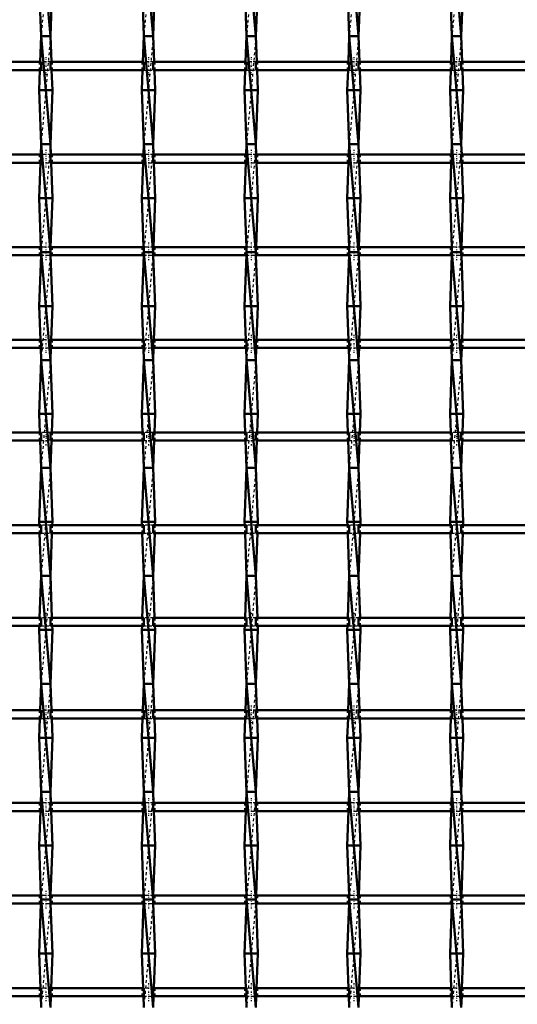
# Model space of a CAD drawing. Header units: millimetres. Extents: x -930 to 585, y -500 to 916.
# Tile 18 of 25: x 181 to 365, y -142 to 223. Entities that reach past the tile are written whole.
import ezdxf

# ---------------------------------------------------------------- set-up
doc = ezdxf.new("R2010")
doc.units = ezdxf.units.MM
doc.linetypes.add('Center', pattern=[1.5, 0.45, -0.5, 0.05, -0.5])
doc.linetypes.add('Dashed', pattern=[2, 1, -1])
for name, color, linetype, lineweight in [('AM_0', 7, 'Continuous', 50), ('AM_7', 7, 'Center', 25), ('AM_9', 6, 'Dashed', 25)]:
    doc.layers.add(name, color=color, linetype=linetype, lineweight=lineweight)

# ---------------------------------------------------------------- blocks, each defined once
blk = doc.blocks.new('22_xlb4a3e86sbu3n60yqdwvx91l________0_in_LSSP33034383111100100035010_4')
at = {"layer": 'AM_0'}
for p, q in [((188.77, 257), (192.23, 217)), ((188.05, 237), (188.77, 217)), ((192.95, 237), (192.23, 217)), ((188.77, 217), (188.43, 207.48)), ((188.77, 217), (192.23, 177)), ((192.23, 217), (188.77, 217)), ((192.23, 217), (192.57, 207.48)), ((188.32, 204.48), (188.05, 197)), ((192.68, 204.48), (192.95, 197)), ((192.95, 197), (188.05, 197)), ((188.05, 197), (188.77, 177)), ((192.95, 197), (192.23, 177)), ((188.77, 177), (188.63, 173.15)), ((188.77, 177), (192.23, 137)), ((192.23, 177), (188.77, 177)), ((192.23, 177), (192.37, 173.15)), ((188.52, 170.15), (188.05, 157)), ((192.48, 170.15), (192.95, 157)), ((192.95, 157), (188.05, 157)), ((188.05, 157), (188.7, 138.82)), ((192.95, 157), (192.3, 138.82)), ((188.73, 135.82), (188.05, 117)), ((188.77, 137), (192.23, 97)), ((192.23, 137), (188.77, 137)), ((192.27, 135.82), (192.95, 117)), ((188.05, 117), (188.5, 104.49)), ((192.95, 117), (188.05, 117)), ((192.95, 117), (192.5, 104.49)), ((188.61, 101.49), (188.77, 97)), ((192.39, 101.49), (192.23, 97)), ((188.77, 97), (188.05, 77)), ((188.77, 97), (192.23, 57)), ((192.23, 97), (188.77, 97)), ((192.23, 97), (192.95, 77)), ((188.05, 77), (188.3, 70.16)), ((192.95, 77), (188.05, 77)), ((192.95, 77), (192.7, 70.16)), ((188.4, 67.16), (188.77, 57)), ((192.6, 67.16), (192.23, 57)), ((188.77, 57), (188.05, 37)), ((188.77, 57), (192.23, 17)), ((192.23, 57), (188.77, 57)), ((192.23, 57), (192.95, 37)), ((188.05, 37), (188.09, 35.83)), ((192.95, 37), (188.05, 37)), ((192.95, 37), (192.91, 35.83)), ((188.2, 32.83), (188.77, 17)), ((192.8, 32.83), (192.23, 17)), ((188.77, 17), (188.21, 1.5)), ((188.77, 17), (192.23, -23)), ((192.23, 17), (188.77, 17)), ((192.23, 17), (192.79, 1.5)), ((188.1, -1.5), (188.05, -3)), ((192.95, -3), (188.05, -3)), ((188.05, -3), (188.77, -23)), ((192.95, -3), (192.23, -23)), ((192.9, -1.5), (192.95, -3)), ((188.77, -23), (188.41, -32.83)), ((192.23, -23), (188.77, -23)), ((188.77, -23), (192.23, -63)), ((192.23, -23), (192.59, -32.83)), ((188.31, -35.83), (188.05, -43)), ((192.69, -35.83), (192.95, -43)), ((192.95, -43), (188.05, -43)), ((188.05, -43), (188.77, -63)), ((192.95, -43), (192.23, -63)), ((188.77, -63), (188.62, -67.16)), ((188.77, -63), (192.23, -103)), ((192.23, -63), (188.77, -63)), ((192.23, -63), (192.38, -67.16)), ((188.51, -70.16), (188.05, -83)), ((192.49, -70.16), (192.95, -83)), ((192.95, -83), (188.05, -83)), ((188.05, -83), (188.71, -101.49)), ((192.95, -83), (192.29, -101.49)), ((188.71, -104.49), (188.05, -123)), ((188.77, -103), (192.23, -143)), ((192.23, -103), (188.77, -103)), ((192.29, -104.49), (192.95, -123)), ((192.95, -123), (188.05, -123)), ((188.05, -123), (188.51, -135.82)), ((192.95, -123), (192.49, -135.82)), ((188.62, -138.82), (188.77, -143)), ((192.38, -138.82), (192.23, -143))]:
    blk.add_line(p, q, dxfattribs=at)
at = {"layer": 'AM_9'}
for p, q in [((192.23, 257), (188.77, 217)), ((192.23, 217), (188.77, 177)), ((188.43, 207.48), (188.32, 204.48)), ((192.57, 207.48), (192.68, 204.48)), ((192.23, 177), (188.77, 137)), ((188.63, 173.15), (188.52, 170.15)), ((192.37, 173.15), (192.48, 170.15)), ((188.7, 138.82), (188.77, 137)), ((192.3, 138.82), (192.23, 137)), ((188.77, 137), (188.73, 135.82)), ((192.23, 137), (188.77, 97)), ((192.23, 137), (192.27, 135.82)), ((188.5, 104.49), (188.61, 101.49)), ((192.5, 104.49), (192.39, 101.49)), ((192.23, 97), (188.77, 57)), ((188.3, 70.16), (188.4, 67.16)), ((192.7, 70.16), (192.6, 67.16)), ((192.23, 57), (188.77, 17)), ((188.09, 35.83), (188.2, 32.83)), ((192.91, 35.83), (192.8, 32.83)), ((192.23, 17), (188.77, -23)), ((188.21, 1.5), (188.1, -1.5)), ((192.79, 1.5), (192.9, -1.5)), ((192.23, -23), (188.77, -63)), ((188.41, -32.83), (188.31, -35.83)), ((192.59, -32.83), (192.69, -35.83)), ((192.23, -63), (188.77, -103)), ((188.62, -67.16), (188.51, -70.16)), ((192.38, -67.16), (192.49, -70.16)), ((188.71, -101.49), (188.77, -103)), ((192.29, -101.49), (192.23, -103)), ((188.77, -103), (188.71, -104.49)), ((192.23, -103), (188.77, -143)), ((192.23, -103), (192.29, -104.49)), ((188.51, -135.82), (188.62, -138.82)), ((192.49, -135.82), (192.38, -138.82))]:
    blk.add_line(p, q, dxfattribs=at)
blk = doc.blocks.new('23_frkv9gvgmqf8co14sg8nweeat________0_in_LSSP33034383111100100035010_4')
at = {"layer": 'AM_0'}
for p, q in [((226.87, 257), (230.33, 217)), ((226.15, 237), (226.87, 217)), ((231.05, 237), (230.33, 217)), ((226.87, 217), (226.53, 207.48)), ((226.87, 217), (230.33, 177)), ((230.33, 217), (226.87, 217)), ((230.33, 217), (230.67, 207.48)), ((226.42, 204.48), (226.15, 197)), ((230.78, 204.48), (231.05, 197)), ((231.05, 197), (226.15, 197)), ((226.15, 197), (226.87, 177)), ((231.05, 197), (230.33, 177)), ((226.87, 177), (226.73, 173.15)), ((226.87, 177), (230.33, 137)), ((230.33, 177), (226.87, 177)), ((230.33, 177), (230.47, 173.15)), ((226.62, 170.15), (226.15, 157)), ((230.58, 170.15), (231.05, 157)), ((231.05, 157), (226.15, 157)), ((226.15, 157), (226.8, 138.82)), ((231.05, 157), (230.4, 138.82)), ((226.83, 135.82), (226.15, 117)), ((230.33, 137), (226.87, 137)), ((226.87, 137), (230.33, 97)), ((230.37, 135.82), (231.05, 117)), ((226.15, 117), (226.6, 104.49)), ((231.05, 117), (226.15, 117)), ((231.05, 117), (230.6, 104.49)), ((226.71, 101.49), (226.87, 97)), ((230.49, 101.49), (230.33, 97)), ((226.87, 97), (226.15, 77)), ((226.87, 97), (230.33, 57)), ((230.33, 97), (226.87, 97)), ((230.33, 97), (231.05, 77)), ((231.05, 77), (226.15, 77)), ((226.15, 77), (226.4, 70.16)), ((231.05, 77), (230.8, 70.16)), ((226.5, 67.16), (226.87, 57)), ((230.7, 67.16), (230.33, 57)), ((226.87, 57), (226.15, 37)), ((226.87, 57), (230.33, 17)), ((230.33, 57), (226.87, 57)), ((230.33, 57), (231.05, 37)), ((231.05, 37), (226.15, 37)), ((226.15, 37), (226.19, 35.83)), ((231.05, 37), (231.01, 35.83)), ((226.3, 32.83), (226.87, 17)), ((230.9, 32.83), (230.33, 17)), ((226.87, 17), (226.31, 1.5)), ((226.87, 17), (230.33, -23)), ((230.33, 17), (226.87, 17)), ((230.33, 17), (230.89, 1.5)), ((226.2, -1.5), (226.15, -3)), ((231.05, -3), (226.15, -3)), ((226.15, -3), (226.87, -23)), ((231.05, -3), (230.33, -23)), ((231, -1.5), (231.05, -3)), ((226.87, -23), (226.51, -32.83)), ((230.33, -23), (226.87, -23)), ((226.87, -23), (230.33, -63)), ((230.33, -23), (230.69, -32.83)), ((226.41, -35.83), (226.15, -43)), ((230.79, -35.83), (231.05, -43)), ((231.05, -43), (226.15, -43)), ((226.15, -43), (226.87, -63)), ((231.05, -43), (230.33, -63)), ((226.87, -63), (226.72, -67.16)), ((226.87, -63), (230.33, -103)), ((230.33, -63), (226.87, -63)), ((230.33, -63), (230.48, -67.16)), ((226.61, -70.16), (226.15, -83)), ((230.59, -70.16), (231.05, -83)), ((231.05, -83), (226.15, -83)), ((226.15, -83), (226.81, -101.49)), ((231.05, -83), (230.39, -101.49)), ((226.81, -104.49), (226.15, -123)), ((226.87, -103), (230.33, -143)), ((230.33, -103), (226.87, -103)), ((230.39, -104.49), (231.05, -123)), ((231.05, -123), (226.15, -123)), ((226.15, -123), (226.61, -135.82)), ((231.05, -123), (230.59, -135.82)), ((226.72, -138.82), (226.87, -143)), ((230.48, -138.82), (230.33, -143))]:
    blk.add_line(p, q, dxfattribs=at)
at = {"layer": 'AM_9'}
for p, q in [((230.33, 257), (226.87, 217)), ((230.33, 217), (226.87, 177)), ((226.53, 207.48), (226.42, 204.48)), ((230.67, 207.48), (230.78, 204.48)), ((230.33, 177), (226.87, 137)), ((226.73, 173.15), (226.62, 170.15)), ((230.47, 173.15), (230.58, 170.15)), ((226.8, 138.82), (226.87, 137)), ((230.4, 138.82), (230.33, 137)), ((226.87, 137), (226.83, 135.82)), ((230.33, 137), (226.87, 97)), ((230.33, 137), (230.37, 135.82)), ((226.6, 104.49), (226.71, 101.49)), ((230.6, 104.49), (230.49, 101.49)), ((230.33, 97), (226.87, 57)), ((226.4, 70.16), (226.5, 67.16)), ((230.8, 70.16), (230.7, 67.16)), ((230.33, 57), (226.87, 17)), ((226.19, 35.83), (226.3, 32.83)), ((231.01, 35.83), (230.9, 32.83)), ((230.33, 17), (226.87, -23)), ((226.31, 1.5), (226.2, -1.5)), ((230.89, 1.5), (231, -1.5)), ((230.33, -23), (226.87, -63)), ((226.51, -32.83), (226.41, -35.83)), ((230.69, -32.83), (230.79, -35.83)), ((230.33, -63), (226.87, -103)), ((226.72, -67.16), (226.61, -70.16)), ((230.48, -67.16), (230.59, -70.16)), ((226.81, -101.49), (226.87, -103)), ((230.39, -101.49), (230.33, -103)), ((226.87, -103), (226.81, -104.49)), ((230.33, -103), (226.87, -143)), ((230.33, -103), (230.39, -104.49)), ((226.61, -135.82), (226.72, -138.82)), ((230.59, -135.82), (230.48, -138.82))]:
    blk.add_line(p, q, dxfattribs=at)
blk = doc.blocks.new('24_45nu82jzu5cjhfdklsokuuznh________0_in_LSSP33034383111100100035010_4')
at = {"layer": 'AM_0'}
for p, q in [((264.97, 257), (268.43, 217)), ((264.25, 237), (264.97, 217)), ((269.15, 237), (268.43, 217)), ((264.97, 217), (264.63, 207.48)), ((264.97, 217), (268.43, 177)), ((268.43, 217), (264.97, 217)), ((268.43, 217), (268.77, 207.48)), ((264.52, 204.48), (264.25, 197)), ((268.88, 204.48), (269.15, 197)), ((269.15, 197), (264.25, 197)), ((264.25, 197), (264.97, 177)), ((269.15, 197), (268.43, 177)), ((264.97, 177), (264.83, 173.15)), ((264.97, 177), (268.43, 137)), ((268.43, 177), (264.97, 177)), ((268.43, 177), (268.57, 173.15)), ((264.72, 170.15), (264.25, 157)), ((268.68, 170.15), (269.15, 157)), ((269.15, 157), (264.25, 157)), ((264.25, 157), (264.9, 138.82)), ((269.15, 157), (268.5, 138.82)), ((264.93, 135.82), (264.25, 117)), ((264.97, 137), (268.43, 97)), ((268.43, 137), (264.97, 137)), ((268.47, 135.82), (269.15, 117)), ((269.15, 117), (264.25, 117)), ((264.25, 117), (264.7, 104.49)), ((269.15, 117), (268.7, 104.49)), ((264.81, 101.49), (264.97, 97)), ((268.59, 101.49), (268.43, 97)), ((264.97, 97), (264.25, 77)), ((268.43, 97), (264.97, 97)), ((264.97, 97), (268.43, 57)), ((268.43, 97), (269.15, 77)), ((269.15, 77), (264.25, 77)), ((264.25, 77), (264.5, 70.16)), ((269.15, 77), (268.9, 70.16)), ((264.6, 67.16), (264.97, 57)), ((268.8, 67.16), (268.43, 57)), ((264.97, 57), (264.25, 37)), ((264.97, 57), (268.43, 17)), ((268.43, 57), (264.97, 57)), ((268.43, 57), (269.15, 37)), ((269.15, 37), (264.25, 37)), ((264.25, 37), (264.29, 35.83)), ((269.15, 37), (269.11, 35.83)), ((264.4, 32.83), (264.97, 17)), ((269, 32.83), (268.43, 17)), ((264.97, 17), (264.41, 1.5)), ((264.97, 17), (268.43, -23)), ((268.43, 17), (264.97, 17)), ((268.43, 17), (268.99, 1.5)), ((264.3, -1.5), (264.25, -3)), ((269.15, -3), (264.25, -3)), ((264.25, -3), (264.97, -23)), ((269.15, -3), (268.43, -23)), ((269.1, -1.5), (269.15, -3)), ((264.97, -23), (264.61, -32.83)), ((268.43, -23), (264.97, -23)), ((264.97, -23), (268.43, -63)), ((268.43, -23), (268.79, -32.83)), ((264.51, -35.83), (264.25, -43)), ((268.89, -35.83), (269.15, -43)), ((269.15, -43), (264.25, -43)), ((264.25, -43), (264.97, -63)), ((269.15, -43), (268.43, -63)), ((264.97, -63), (264.82, -67.16)), ((264.97, -63), (268.43, -103)), ((268.43, -63), (264.97, -63)), ((268.43, -63), (268.58, -67.16)), ((264.71, -70.16), (264.25, -83)), ((268.69, -70.16), (269.15, -83)), ((264.25, -83), (264.91, -101.49)), ((269.15, -83), (264.25, -83)), ((269.15, -83), (268.49, -101.49)), ((264.91, -104.49), (264.25, -123)), ((268.43, -103), (264.97, -103)), ((264.97, -103), (268.43, -143)), ((268.49, -104.49), (269.15, -123)), ((269.15, -123), (264.25, -123)), ((264.25, -123), (264.71, -135.82)), ((269.15, -123), (268.69, -135.82)), ((264.82, -138.82), (264.97, -143)), ((268.58, -138.82), (268.43, -143))]:
    blk.add_line(p, q, dxfattribs=at)
at = {"layer": 'AM_9'}
for p, q in [((268.43, 257), (264.97, 217)), ((268.43, 217), (264.97, 177)), ((264.63, 207.48), (264.52, 204.48)), ((268.77, 207.48), (268.88, 204.48)), ((268.43, 177), (264.97, 137)), ((264.83, 173.15), (264.72, 170.15)), ((268.57, 173.15), (268.68, 170.15)), ((264.9, 138.82), (264.97, 137)), ((268.5, 138.82), (268.43, 137)), ((264.97, 137), (264.93, 135.82)), ((268.43, 137), (264.97, 97)), ((268.43, 137), (268.47, 135.82)), ((264.7, 104.49), (264.81, 101.49)), ((268.7, 104.49), (268.59, 101.49)), ((268.43, 97), (264.97, 57)), ((264.5, 70.16), (264.6, 67.16)), ((268.9, 70.16), (268.8, 67.16)), ((268.43, 57), (264.97, 17)), ((264.29, 35.83), (264.4, 32.83)), ((269.11, 35.83), (269, 32.83)), ((268.43, 17), (264.97, -23)), ((264.41, 1.5), (264.3, -1.5)), ((268.99, 1.5), (269.1, -1.5)), ((268.43, -23), (264.97, -63)), ((264.61, -32.83), (264.51, -35.83)), ((268.79, -32.83), (268.89, -35.83)), ((268.43, -63), (264.97, -103)), ((264.82, -67.16), (264.71, -70.16)), ((268.58, -67.16), (268.69, -70.16)), ((264.91, -101.49), (264.97, -103)), ((268.49, -101.49), (268.43, -103)), ((264.97, -103), (264.91, -104.49)), ((268.43, -103), (264.97, -143)), ((268.43, -103), (268.49, -104.49)), ((264.71, -135.82), (264.82, -138.82)), ((268.69, -135.82), (268.58, -138.82))]:
    blk.add_line(p, q, dxfattribs=at)
blk = doc.blocks.new('25_w8biqa9umlvt7gaikgw92642w________0_in_LSSP33034383111100100035010_4')
at = {"layer": 'AM_0'}
for p, q in [((303.07, 257), (306.53, 217)), ((302.35, 237), (303.07, 217)), ((307.25, 237), (306.53, 217)), ((303.07, 217), (302.73, 207.48)), ((303.07, 217), (306.53, 177)), ((306.53, 217), (303.07, 217)), ((306.53, 217), (306.87, 207.48)), ((302.62, 204.48), (302.35, 197)), ((306.98, 204.48), (307.25, 197)), ((307.25, 197), (302.35, 197)), ((302.35, 197), (303.07, 177)), ((307.25, 197), (306.53, 177)), ((303.07, 177), (302.93, 173.15)), ((303.07, 177), (306.53, 137)), ((306.53, 177), (303.07, 177)), ((306.53, 177), (306.67, 173.15)), ((302.82, 170.15), (302.35, 157)), ((306.78, 170.15), (307.25, 157)), ((307.25, 157), (302.35, 157)), ((302.35, 157), (303, 138.82)), ((307.25, 157), (306.6, 138.82)), ((303.03, 135.82), (302.35, 117)), ((306.53, 137), (303.07, 137)), ((303.07, 137), (306.53, 97)), ((306.57, 135.82), (307.25, 117)), ((302.35, 117), (302.8, 104.49)), ((307.25, 117), (302.35, 117)), ((307.25, 117), (306.8, 104.49)), ((302.91, 101.49), (303.07, 97)), ((306.69, 101.49), (306.53, 97)), ((303.07, 97), (302.35, 77)), ((303.07, 97), (306.53, 57)), ((306.53, 97), (303.07, 97)), ((306.53, 97), (307.25, 77)), ((307.25, 77), (302.35, 77)), ((302.35, 77), (302.6, 70.16)), ((307.25, 77), (307, 70.16)), ((302.7, 67.16), (303.07, 57)), ((306.9, 67.16), (306.53, 57)), ((303.07, 57), (302.35, 37)), ((303.07, 57), (306.53, 17)), ((306.53, 57), (303.07, 57)), ((306.53, 57), (307.25, 37)), ((307.25, 37), (302.35, 37)), ((302.35, 37), (302.39, 35.83)), ((307.25, 37), (307.21, 35.83)), ((302.5, 32.83), (303.07, 17)), ((307.1, 32.83), (306.53, 17)), ((303.07, 17), (302.51, 1.5)), ((303.07, 17), (306.53, -23)), ((306.53, 17), (303.07, 17)), ((306.53, 17), (307.09, 1.5)), ((302.4, -1.5), (302.35, -3)), ((307.25, -3), (302.35, -3)), ((302.35, -3), (303.07, -23)), ((307.25, -3), (306.53, -23)), ((307.2, -1.5), (307.25, -3)), ((303.07, -23), (302.71, -32.83)), ((306.53, -23), (303.07, -23)), ((303.07, -23), (306.53, -63)), ((306.53, -23), (306.89, -32.83)), ((302.61, -35.83), (302.35, -43)), ((306.99, -35.83), (307.25, -43)), ((307.25, -43), (302.35, -43)), ((302.35, -43), (303.07, -63)), ((307.25, -43), (306.53, -63)), ((303.07, -63), (302.92, -67.16)), ((303.07, -63), (306.53, -103)), ((306.53, -63), (303.07, -63)), ((306.53, -63), (306.68, -67.16)), ((302.81, -70.16), (302.35, -83)), ((306.79, -70.16), (307.25, -83)), ((302.35, -83), (303.01, -101.49)), ((307.25, -83), (302.35, -83)), ((307.25, -83), (306.59, -101.49)), ((303.01, -104.49), (302.35, -123)), ((306.53, -103), (303.07, -103)), ((303.07, -103), (306.53, -143)), ((306.59, -104.49), (307.25, -123)), ((307.25, -123), (302.35, -123)), ((302.35, -123), (302.81, -135.82)), ((307.25, -123), (306.79, -135.82)), ((302.92, -138.82), (303.07, -143)), ((306.68, -138.82), (306.53, -143))]:
    blk.add_line(p, q, dxfattribs=at)
at = {"layer": 'AM_9'}
for p, q in [((306.53, 257), (303.07, 217)), ((306.53, 217), (303.07, 177)), ((302.73, 207.48), (302.62, 204.48)), ((306.87, 207.48), (306.98, 204.48)), ((306.53, 177), (303.07, 137)), ((302.93, 173.15), (302.82, 170.15)), ((306.67, 173.15), (306.78, 170.15)), ((303, 138.82), (303.07, 137)), ((306.6, 138.82), (306.53, 137)), ((303.07, 137), (303.03, 135.82)), ((306.53, 137), (303.07, 97)), ((306.53, 137), (306.57, 135.82)), ((302.8, 104.49), (302.91, 101.49)), ((306.8, 104.49), (306.69, 101.49)), ((306.53, 97), (303.07, 57)), ((302.6, 70.16), (302.7, 67.16)), ((307, 70.16), (306.9, 67.16)), ((306.53, 57), (303.07, 17)), ((302.39, 35.83), (302.5, 32.83)), ((307.21, 35.83), (307.1, 32.83)), ((306.53, 17), (303.07, -23)), ((302.51, 1.5), (302.4, -1.5)), ((307.09, 1.5), (307.2, -1.5)), ((306.53, -23), (303.07, -63)), ((302.71, -32.83), (302.61, -35.83)), ((306.89, -32.83), (306.99, -35.83)), ((306.53, -63), (303.07, -103)), ((302.92, -67.16), (302.81, -70.16)), ((306.68, -67.16), (306.79, -70.16)), ((303.01, -101.49), (303.07, -103)), ((306.59, -101.49), (306.53, -103)), ((303.07, -103), (303.01, -104.49)), ((306.53, -103), (303.07, -143)), ((306.53, -103), (306.59, -104.49)), ((302.81, -135.82), (302.92, -138.82)), ((306.79, -135.82), (306.68, -138.82))]:
    blk.add_line(p, q, dxfattribs=at)
blk = doc.blocks.new('26_q8j2301ehrav0eq9t1b81t6sp________0_in_LSSP33034383111100100035010_4')
at = {"layer": 'AM_0'}
for p, q in [((341.17, 257), (344.63, 217)), ((340.45, 237), (341.17, 217)), ((345.35, 237), (344.63, 217)), ((341.17, 217), (340.83, 207.48)), ((341.17, 217), (344.63, 177)), ((344.63, 217), (341.17, 217)), ((344.63, 217), (344.97, 207.48)), ((340.72, 204.48), (340.45, 197)), ((345.08, 204.48), (345.35, 197)), ((345.35, 197), (340.45, 197)), ((340.45, 197), (341.17, 177)), ((345.35, 197), (344.63, 177)), ((341.17, 177), (341.03, 173.15)), ((341.17, 177), (344.63, 137)), ((344.63, 177), (341.17, 177)), ((344.63, 177), (344.77, 173.15)), ((340.92, 170.15), (340.45, 157)), ((344.88, 170.15), (345.35, 157)), ((345.35, 157), (340.45, 157)), ((340.45, 157), (341.1, 138.82)), ((345.35, 157), (344.7, 138.82)), ((341.13, 135.82), (340.45, 117)), ((344.63, 137), (341.17, 137)), ((341.17, 137), (344.63, 97)), ((344.67, 135.82), (345.35, 117)), ((340.45, 117), (340.9, 104.49)), ((345.35, 117), (340.45, 117)), ((345.35, 117), (344.9, 104.49)), ((341.01, 101.49), (341.17, 97)), ((344.79, 101.49), (344.63, 97)), ((341.17, 97), (340.45, 77)), ((344.63, 97), (341.17, 97)), ((341.17, 97), (344.63, 57)), ((344.63, 97), (345.35, 77)), ((340.45, 77), (340.7, 70.16)), ((345.35, 77), (340.45, 77)), ((345.35, 77), (345.1, 70.16)), ((340.8, 67.16), (341.17, 57)), ((345, 67.16), (344.63, 57)), ((341.17, 57), (340.45, 37)), ((341.17, 57), (344.63, 17)), ((344.63, 57), (341.17, 57)), ((344.63, 57), (345.35, 37)), ((340.45, 37), (340.49, 35.83)), ((345.35, 37), (340.45, 37)), ((345.35, 37), (345.31, 35.83)), ((340.6, 32.83), (341.17, 17)), ((345.2, 32.83), (344.63, 17)), ((341.17, 17), (340.61, 1.5)), ((341.17, 17), (344.63, -23)), ((344.63, 17), (341.17, 17)), ((344.63, 17), (345.19, 1.5)), ((340.5, -1.5), (340.45, -3)), ((345.35, -3), (340.45, -3)), ((340.45, -3), (341.17, -23)), ((345.35, -3), (344.63, -23)), ((345.3, -1.5), (345.35, -3)), ((341.17, -23), (340.81, -32.83)), ((344.63, -23), (341.17, -23)), ((341.17, -23), (344.63, -63)), ((344.63, -23), (344.99, -32.83)), ((340.71, -35.83), (340.45, -43)), ((345.09, -35.83), (345.35, -43)), ((345.35, -43), (340.45, -43)), ((340.45, -43), (341.17, -63)), ((345.35, -43), (344.63, -63)), ((341.17, -63), (341.02, -67.16)), ((341.17, -63), (344.63, -103)), ((344.63, -63), (341.17, -63)), ((344.63, -63), (344.78, -67.16)), ((340.91, -70.16), (340.45, -83)), ((344.89, -70.16), (345.35, -83)), ((345.35, -83), (340.45, -83)), ((340.45, -83), (341.11, -101.49)), ((345.35, -83), (344.69, -101.49)), ((341.11, -104.49), (340.45, -123)), ((341.17, -103), (344.63, -143)), ((344.63, -103), (341.17, -103)), ((344.69, -104.49), (345.35, -123)), ((345.35, -123), (340.45, -123)), ((340.45, -123), (340.91, -135.82)), ((345.35, -123), (344.89, -135.82)), ((341.02, -138.82), (341.17, -143)), ((344.78, -138.82), (344.63, -143))]:
    blk.add_line(p, q, dxfattribs=at)
at = {"layer": 'AM_9'}
for p, q in [((344.63, 257), (341.17, 217)), ((344.63, 217), (341.17, 177)), ((340.83, 207.48), (340.72, 204.48)), ((344.97, 207.48), (345.08, 204.48)), ((344.63, 177), (341.17, 137)), ((341.03, 173.15), (340.92, 170.15)), ((344.77, 173.15), (344.88, 170.15)), ((341.1, 138.82), (341.17, 137)), ((344.7, 138.82), (344.63, 137)), ((341.17, 137), (341.13, 135.82)), ((344.63, 137), (341.17, 97)), ((344.63, 137), (344.67, 135.82)), ((340.9, 104.49), (341.01, 101.49)), ((344.9, 104.49), (344.79, 101.49)), ((344.63, 97), (341.17, 57)), ((340.7, 70.16), (340.8, 67.16)), ((345.1, 70.16), (345, 67.16)), ((344.63, 57), (341.17, 17)), ((340.49, 35.83), (340.6, 32.83)), ((345.31, 35.83), (345.2, 32.83)), ((344.63, 17), (341.17, -23)), ((340.61, 1.5), (340.5, -1.5)), ((345.19, 1.5), (345.3, -1.5)), ((344.63, -23), (341.17, -63)), ((340.81, -32.83), (340.71, -35.83)), ((344.99, -32.83), (345.09, -35.83)), ((344.63, -63), (341.17, -103)), ((341.02, -67.16), (340.91, -70.16)), ((344.78, -67.16), (344.89, -70.16)), ((341.11, -101.49), (341.17, -103)), ((344.69, -101.49), (344.63, -103)), ((341.17, -103), (341.11, -104.49)), ((344.63, -103), (341.17, -143)), ((344.63, -103), (344.69, -104.49)), ((340.91, -135.82), (341.02, -138.82)), ((344.89, -135.82), (344.78, -138.82))]:
    blk.add_line(p, q, dxfattribs=at)
blk = doc.blocks.new('43_j7i9qqxwcj9mt5wv70dg2cq4e________0_in_LSSP33034383111100100035010_4')
at = {"layer": 'AM_0'}
for p, q in [((188.77, -135.82), (154.13, -135.82)), ((188.77, -135.82), (188.77, -138.82)), ((192.23, -138.82), (192.23, -135.82)), ((226.87, -135.82), (192.23, -135.82)), ((226.87, -135.82), (226.87, -138.82)), ((230.33, -138.82), (230.33, -135.82)), ((264.97, -135.82), (230.33, -135.82)), ((264.97, -135.82), (264.97, -138.82)), ((268.43, -138.82), (268.43, -135.82)), ((303.07, -135.82), (268.43, -135.82)), ((303.07, -135.82), (303.07, -138.82)), ((306.53, -138.82), (306.53, -135.82)), ((341.17, -135.82), (306.53, -135.82)), ((341.17, -135.82), (341.17, -138.82)), ((344.63, -138.82), (344.63, -135.82)), ((379.27, -135.82), (344.63, -135.82)), ((188.77, -138.82), (154.13, -138.82)), ((226.87, -138.82), (192.23, -138.82)), ((264.97, -138.82), (230.33, -138.82)), ((303.07, -138.82), (268.43, -138.82)), ((341.17, -138.82), (306.53, -138.82)), ((379.27, -138.82), (344.63, -138.82))]:
    blk.add_line(p, q, dxfattribs=at)
at = {"layer": 'AM_7'}
for p, q in [((190.5, -134.02), (190.5, -140.62)), ((228.6, -134.02), (228.6, -140.62)), ((266.7, -134.02), (266.7, -140.62)), ((304.8, -134.02), (304.8, -140.62)), ((342.9, -134.02), (342.9, -140.62))]:
    blk.add_line(p, q, dxfattribs=at)
at = {"layer": 'AM_9'}
for p, q in [((188.05, -135.82), (188.05, -138.82)), ((192.23, -135.82), (188.77, -135.82)), ((192.95, -138.82), (192.95, -135.82)), ((226.15, -135.82), (226.15, -138.82)), ((230.33, -135.82), (226.87, -135.82)), ((231.05, -138.82), (231.05, -135.82)), ((264.25, -135.82), (264.25, -138.82)), ((268.43, -135.82), (264.97, -135.82)), ((269.15, -138.82), (269.15, -135.82)), ((302.35, -135.82), (302.35, -138.82)), ((306.53, -135.82), (303.07, -135.82)), ((307.25, -138.82), (307.25, -135.82)), ((340.45, -135.82), (340.45, -138.82)), ((344.63, -135.82), (341.17, -135.82)), ((345.35, -138.82), (345.35, -135.82)), ((188.77, -138.82), (192.23, -138.82)), ((226.87, -138.82), (230.33, -138.82)), ((264.97, -138.82), (268.43, -138.82)), ((303.07, -138.82), (306.53, -138.82)), ((341.17, -138.82), (344.63, -138.82))]:
    blk.add_line(p, q, dxfattribs=at)
blk = doc.blocks.new('44_jdswdz0pf99pcs4fh01sku9rj________0_in_LSSP33034383111100100035010_4')
at = {"layer": 'AM_0'}
for p, q in [((188.77, -101.49), (154.13, -101.49)), ((188.77, -101.49), (188.77, -104.49)), ((192.23, -104.49), (192.23, -101.49)), ((226.87, -101.49), (192.23, -101.49)), ((226.87, -101.49), (226.87, -104.49)), ((230.33, -104.49), (230.33, -101.49)), ((264.97, -101.49), (230.33, -101.49)), ((264.97, -101.49), (264.97, -104.49)), ((268.43, -104.49), (268.43, -101.49)), ((303.07, -101.49), (268.43, -101.49)), ((303.07, -101.49), (303.07, -104.49)), ((306.53, -104.49), (306.53, -101.49)), ((341.17, -101.49), (306.53, -101.49)), ((341.17, -101.49), (341.17, -104.49)), ((344.63, -104.49), (344.63, -101.49)), ((379.27, -101.49), (344.63, -101.49)), ((188.77, -104.49), (154.13, -104.49)), ((226.87, -104.49), (192.23, -104.49)), ((264.97, -104.49), (230.33, -104.49)), ((303.07, -104.49), (268.43, -104.49)), ((341.17, -104.49), (306.53, -104.49)), ((379.27, -104.49), (344.63, -104.49))]:
    blk.add_line(p, q, dxfattribs=at)
at = {"layer": 'AM_7'}
for p, q in [((190.5, -99.69), (190.5, -106.29)), ((228.6, -99.69), (228.6, -106.29)), ((266.7, -99.69), (266.7, -106.29)), ((304.8, -99.69), (304.8, -106.29)), ((342.9, -99.69), (342.9, -106.29))]:
    blk.add_line(p, q, dxfattribs=at)
at = {"layer": 'AM_9'}
for p, q in [((188.05, -101.49), (188.05, -104.49)), ((192.23, -101.49), (188.77, -101.49)), ((192.95, -104.49), (192.95, -101.49)), ((226.15, -101.49), (226.15, -104.49)), ((230.33, -101.49), (226.87, -101.49)), ((231.05, -104.49), (231.05, -101.49)), ((264.25, -101.49), (264.25, -104.49)), ((268.43, -101.49), (264.97, -101.49)), ((269.15, -104.49), (269.15, -101.49)), ((302.35, -101.49), (302.35, -104.49)), ((306.53, -101.49), (303.07, -101.49)), ((307.25, -104.49), (307.25, -101.49)), ((340.45, -101.49), (340.45, -104.49)), ((344.63, -101.49), (341.17, -101.49)), ((345.35, -104.49), (345.35, -101.49)), ((188.77, -104.49), (192.23, -104.49)), ((226.87, -104.49), (230.33, -104.49)), ((264.97, -104.49), (268.43, -104.49)), ((303.07, -104.49), (306.53, -104.49)), ((341.17, -104.49), (344.63, -104.49))]:
    blk.add_line(p, q, dxfattribs=at)
blk = doc.blocks.new('45_7rz2k5nhaua6t0vbbif7h3bwg________0_in_LSSP33034383111100100035010_4')
at = {"layer": 'AM_0'}
for p, q in [((188.77, -67.16), (154.13, -67.16)), ((188.77, -67.16), (188.77, -70.16)), ((192.23, -70.16), (192.23, -67.16)), ((226.87, -67.16), (192.23, -67.16)), ((226.87, -67.16), (226.87, -70.16)), ((230.33, -70.16), (230.33, -67.16)), ((264.97, -67.16), (230.33, -67.16)), ((264.97, -67.16), (264.97, -70.16)), ((268.43, -70.16), (268.43, -67.16)), ((303.07, -67.16), (268.43, -67.16)), ((303.07, -67.16), (303.07, -70.16)), ((306.53, -70.16), (306.53, -67.16)), ((341.17, -67.16), (306.53, -67.16)), ((341.17, -67.16), (341.17, -70.16)), ((344.63, -70.16), (344.63, -67.16)), ((379.27, -67.16), (344.63, -67.16)), ((188.77, -70.16), (154.13, -70.16)), ((226.87, -70.16), (192.23, -70.16)), ((264.97, -70.16), (230.33, -70.16)), ((303.07, -70.16), (268.43, -70.16)), ((341.17, -70.16), (306.53, -70.16)), ((379.27, -70.16), (344.63, -70.16))]:
    blk.add_line(p, q, dxfattribs=at)
at = {"layer": 'AM_7'}
for p, q in [((190.5, -65.36), (190.5, -71.96)), ((228.6, -65.36), (228.6, -71.96)), ((266.7, -65.36), (266.7, -71.96)), ((304.8, -65.36), (304.8, -71.96)), ((342.9, -65.36), (342.9, -71.96))]:
    blk.add_line(p, q, dxfattribs=at)
at = {"layer": 'AM_9'}
for p, q in [((188.05, -67.16), (188.05, -70.16)), ((192.23, -67.16), (188.77, -67.16)), ((192.95, -70.16), (192.95, -67.16)), ((226.15, -67.16), (226.15, -70.16)), ((230.33, -67.16), (226.87, -67.16)), ((231.05, -70.16), (231.05, -67.16)), ((264.25, -67.16), (264.25, -70.16)), ((268.43, -67.16), (264.97, -67.16)), ((269.15, -70.16), (269.15, -67.16)), ((302.35, -67.16), (302.35, -70.16)), ((306.53, -67.16), (303.07, -67.16)), ((307.25, -70.16), (307.25, -67.16)), ((340.45, -67.16), (340.45, -70.16)), ((344.63, -67.16), (341.17, -67.16)), ((345.35, -70.16), (345.35, -67.16)), ((188.77, -70.16), (192.23, -70.16)), ((226.87, -70.16), (230.33, -70.16)), ((264.97, -70.16), (268.43, -70.16)), ((303.07, -70.16), (306.53, -70.16)), ((341.17, -70.16), (344.63, -70.16))]:
    blk.add_line(p, q, dxfattribs=at)
blk = doc.blocks.new('46_4rr7djpmp222mwvzx9w15mtma________0_in_LSSP33034383111100100035010_4')
at = {"layer": 'AM_0'}
for p, q in [((188.77, -32.83), (154.13, -32.83)), ((188.77, -32.83), (188.77, -35.83)), ((192.23, -35.83), (192.23, -32.83)), ((226.87, -32.83), (192.23, -32.83)), ((226.87, -32.83), (226.87, -35.83)), ((230.33, -35.83), (230.33, -32.83)), ((264.97, -32.83), (230.33, -32.83)), ((264.97, -32.83), (264.97, -35.83)), ((268.43, -35.83), (268.43, -32.83)), ((303.07, -32.83), (268.43, -32.83)), ((303.07, -32.83), (303.07, -35.83)), ((306.53, -35.83), (306.53, -32.83)), ((341.17, -32.83), (306.53, -32.83)), ((341.17, -32.83), (341.17, -35.83)), ((344.63, -35.83), (344.63, -32.83)), ((379.27, -32.83), (344.63, -32.83)), ((188.77, -35.83), (154.13, -35.83)), ((226.87, -35.83), (192.23, -35.83)), ((264.97, -35.83), (230.33, -35.83)), ((303.07, -35.83), (268.43, -35.83)), ((341.17, -35.83), (306.53, -35.83)), ((379.27, -35.83), (344.63, -35.83))]:
    blk.add_line(p, q, dxfattribs=at)
at = {"layer": 'AM_7'}
for p, q in [((190.5, -31.03), (190.5, -37.63)), ((228.6, -31.03), (228.6, -37.63)), ((266.7, -31.03), (266.7, -37.63)), ((304.8, -31.03), (304.8, -37.63)), ((342.9, -31.03), (342.9, -37.63))]:
    blk.add_line(p, q, dxfattribs=at)
at = {"layer": 'AM_9'}
for p, q in [((188.05, -32.83), (188.05, -35.83)), ((192.23, -32.83), (188.77, -32.83)), ((192.95, -35.83), (192.95, -32.83)), ((226.15, -32.83), (226.15, -35.83)), ((230.33, -32.83), (226.87, -32.83)), ((231.05, -35.83), (231.05, -32.83)), ((264.25, -32.83), (264.25, -35.83)), ((268.43, -32.83), (264.97, -32.83)), ((269.15, -35.83), (269.15, -32.83)), ((302.35, -32.83), (302.35, -35.83)), ((306.53, -32.83), (303.07, -32.83)), ((307.25, -35.83), (307.25, -32.83)), ((340.45, -32.83), (340.45, -35.83)), ((344.63, -32.83), (341.17, -32.83)), ((345.35, -35.83), (345.35, -32.83)), ((188.77, -35.83), (192.23, -35.83)), ((226.87, -35.83), (230.33, -35.83)), ((264.97, -35.83), (268.43, -35.83)), ((303.07, -35.83), (306.53, -35.83)), ((341.17, -35.83), (344.63, -35.83))]:
    blk.add_line(p, q, dxfattribs=at)
blk = doc.blocks.new('47_x4m35ob0bkoc56amj73z1ipnt________0_in_LSSP33034383111100100035010_4')
at = {"layer": 'AM_0'}
for p, q in [((188.77, 1.5), (154.13, 1.5)), ((188.77, 1.5), (188.77, -1.5)), ((192.23, -1.5), (192.23, 1.5)), ((226.87, 1.5), (192.23, 1.5)), ((226.87, 1.5), (226.87, -1.5)), ((230.33, -1.5), (230.33, 1.5)), ((264.97, 1.5), (230.33, 1.5)), ((264.97, 1.5), (264.97, -1.5)), ((268.43, -1.5), (268.43, 1.5)), ((303.07, 1.5), (268.43, 1.5)), ((303.07, 1.5), (303.07, -1.5)), ((306.53, -1.5), (306.53, 1.5)), ((341.17, 1.5), (306.53, 1.5)), ((341.17, 1.5), (341.17, -1.5)), ((344.63, -1.5), (344.63, 1.5)), ((379.27, 1.5), (344.63, 1.5)), ((188.77, -1.5), (154.13, -1.5)), ((226.87, -1.5), (192.23, -1.5)), ((264.97, -1.5), (230.33, -1.5)), ((303.07, -1.5), (268.43, -1.5)), ((341.17, -1.5), (306.53, -1.5)), ((379.27, -1.5), (344.63, -1.5))]:
    blk.add_line(p, q, dxfattribs=at)
at = {"layer": 'AM_7'}
for p, q in [((190.5, 3.3), (190.5, -3.3)), ((228.6, 3.3), (228.6, -3.3)), ((266.7, 3.3), (266.7, -3.3)), ((304.8, 3.3), (304.8, -3.3)), ((342.9, 3.3), (342.9, -3.3))]:
    blk.add_line(p, q, dxfattribs=at)
at = {"layer": 'AM_9'}
for p, q in [((188.05, 1.5), (188.05, -1.5)), ((192.23, 1.5), (188.77, 1.5)), ((192.95, -1.5), (192.95, 1.5)), ((226.15, 1.5), (226.15, -1.5)), ((230.33, 1.5), (226.87, 1.5)), ((231.05, -1.5), (231.05, 1.5)), ((264.25, 1.5), (264.25, -1.5)), ((268.43, 1.5), (264.97, 1.5)), ((269.15, -1.5), (269.15, 1.5)), ((302.35, 1.5), (302.35, -1.5)), ((306.53, 1.5), (303.07, 1.5)), ((307.25, -1.5), (307.25, 1.5)), ((340.45, 1.5), (340.45, -1.5)), ((344.63, 1.5), (341.17, 1.5)), ((345.35, -1.5), (345.35, 1.5)), ((188.77, -1.5), (192.23, -1.5)), ((226.87, -1.5), (230.33, -1.5)), ((264.97, -1.5), (268.43, -1.5)), ((303.07, -1.5), (306.53, -1.5)), ((341.17, -1.5), (344.63, -1.5))]:
    blk.add_line(p, q, dxfattribs=at)
blk = doc.blocks.new('48_gp0wihiid8kapr86wezjzdqxm________0_in_LSSP33034383111100100035010_4')
at = {"layer": 'AM_0'}
for p, q in [((188.77, 35.83), (154.13, 35.83)), ((188.77, 35.83), (188.77, 32.83)), ((192.23, 32.83), (192.23, 35.83)), ((226.87, 35.83), (192.23, 35.83)), ((226.87, 35.83), (226.87, 32.83)), ((230.33, 32.83), (230.33, 35.83)), ((264.97, 35.83), (230.33, 35.83)), ((264.97, 35.83), (264.97, 32.83)), ((268.43, 32.83), (268.43, 35.83)), ((303.07, 35.83), (268.43, 35.83)), ((303.07, 35.83), (303.07, 32.83)), ((306.53, 32.83), (306.53, 35.83)), ((341.17, 35.83), (306.53, 35.83)), ((341.17, 35.83), (341.17, 32.83)), ((344.63, 32.83), (344.63, 35.83)), ((379.27, 35.83), (344.63, 35.83)), ((188.77, 32.83), (154.13, 32.83)), ((226.87, 32.83), (192.23, 32.83)), ((264.97, 32.83), (230.33, 32.83)), ((303.07, 32.83), (268.43, 32.83)), ((341.17, 32.83), (306.53, 32.83)), ((379.27, 32.83), (344.63, 32.83))]:
    blk.add_line(p, q, dxfattribs=at)
at = {"layer": 'AM_7'}
for p, q in [((190.5, 37.63), (190.5, 31.03)), ((228.6, 37.63), (228.6, 31.03)), ((266.7, 37.63), (266.7, 31.03)), ((304.8, 37.63), (304.8, 31.03)), ((342.9, 37.63), (342.9, 31.03))]:
    blk.add_line(p, q, dxfattribs=at)
at = {"layer": 'AM_9'}
for p, q in [((188.05, 35.83), (188.05, 32.83)), ((192.23, 35.83), (188.77, 35.83)), ((192.95, 32.83), (192.95, 35.83)), ((226.15, 35.83), (226.15, 32.83)), ((230.33, 35.83), (226.87, 35.83)), ((231.05, 32.83), (231.05, 35.83)), ((264.25, 35.83), (264.25, 32.83)), ((268.43, 35.83), (264.97, 35.83)), ((269.15, 32.83), (269.15, 35.83)), ((302.35, 35.83), (302.35, 32.83)), ((306.53, 35.83), (303.07, 35.83)), ((307.25, 32.83), (307.25, 35.83)), ((340.45, 35.83), (340.45, 32.83)), ((344.63, 35.83), (341.17, 35.83)), ((345.35, 32.83), (345.35, 35.83)), ((188.77, 32.83), (192.23, 32.83)), ((226.87, 32.83), (230.33, 32.83)), ((264.97, 32.83), (268.43, 32.83)), ((303.07, 32.83), (306.53, 32.83)), ((341.17, 32.83), (344.63, 32.83))]:
    blk.add_line(p, q, dxfattribs=at)
blk = doc.blocks.new('49_bhk93e3hcac6qiy1padja9m80________0_in_LSSP33034383111100100035010_4')
at = {"layer": 'AM_0'}
for p, q in [((188.77, 70.16), (154.13, 70.16)), ((188.77, 70.16), (188.77, 67.16)), ((192.23, 67.16), (192.23, 70.16)), ((226.87, 70.16), (192.23, 70.16)), ((226.87, 70.16), (226.87, 67.16)), ((230.33, 67.16), (230.33, 70.16)), ((264.97, 70.16), (230.33, 70.16)), ((264.97, 70.16), (264.97, 67.16)), ((268.43, 67.16), (268.43, 70.16)), ((303.07, 70.16), (268.43, 70.16)), ((303.07, 70.16), (303.07, 67.16)), ((306.53, 67.16), (306.53, 70.16)), ((341.17, 70.16), (306.53, 70.16)), ((341.17, 70.16), (341.17, 67.16)), ((344.63, 67.16), (344.63, 70.16)), ((379.27, 70.16), (344.63, 70.16)), ((188.77, 67.16), (154.13, 67.16)), ((226.87, 67.16), (192.23, 67.16)), ((264.97, 67.16), (230.33, 67.16)), ((303.07, 67.16), (268.43, 67.16)), ((341.17, 67.16), (306.53, 67.16)), ((379.27, 67.16), (344.63, 67.16))]:
    blk.add_line(p, q, dxfattribs=at)
at = {"layer": 'AM_7'}
for p, q in [((190.5, 71.96), (190.5, 65.36)), ((228.6, 71.96), (228.6, 65.36)), ((266.7, 71.96), (266.7, 65.36)), ((304.8, 71.96), (304.8, 65.36)), ((342.9, 71.96), (342.9, 65.36))]:
    blk.add_line(p, q, dxfattribs=at)
at = {"layer": 'AM_9'}
for p, q in [((188.05, 70.16), (188.05, 67.16)), ((192.23, 70.16), (188.77, 70.16)), ((192.95, 67.16), (192.95, 70.16)), ((226.15, 70.16), (226.15, 67.16)), ((230.33, 70.16), (226.87, 70.16)), ((231.05, 67.16), (231.05, 70.16)), ((264.25, 70.16), (264.25, 67.16)), ((268.43, 70.16), (264.97, 70.16)), ((269.15, 67.16), (269.15, 70.16)), ((302.35, 70.16), (302.35, 67.16)), ((306.53, 70.16), (303.07, 70.16)), ((307.25, 67.16), (307.25, 70.16)), ((340.45, 70.16), (340.45, 67.16)), ((344.63, 70.16), (341.17, 70.16)), ((345.35, 67.16), (345.35, 70.16)), ((188.77, 67.16), (192.23, 67.16)), ((226.87, 67.16), (230.33, 67.16)), ((264.97, 67.16), (268.43, 67.16)), ((303.07, 67.16), (306.53, 67.16)), ((341.17, 67.16), (344.63, 67.16))]:
    blk.add_line(p, q, dxfattribs=at)
blk = doc.blocks.new('50_h9wgwdw9c34a1y25onev9orvt________0_in_LSSP33034383111100100035010_4')
at = {"layer": 'AM_0'}
for p, q in [((188.77, 104.49), (154.13, 104.49)), ((188.77, 104.49), (188.77, 101.49)), ((192.23, 101.49), (192.23, 104.49)), ((226.87, 104.49), (192.23, 104.49)), ((226.87, 104.49), (226.87, 101.49)), ((230.33, 101.49), (230.33, 104.49)), ((264.97, 104.49), (230.33, 104.49)), ((264.97, 104.49), (264.97, 101.49)), ((268.43, 101.49), (268.43, 104.49)), ((303.07, 104.49), (268.43, 104.49)), ((303.07, 104.49), (303.07, 101.49)), ((306.53, 101.49), (306.53, 104.49)), ((341.17, 104.49), (306.53, 104.49)), ((341.17, 104.49), (341.17, 101.49)), ((344.63, 101.49), (344.63, 104.49)), ((379.27, 104.49), (344.63, 104.49)), ((188.77, 101.49), (154.13, 101.49)), ((226.87, 101.49), (192.23, 101.49)), ((264.97, 101.49), (230.33, 101.49)), ((303.07, 101.49), (268.43, 101.49)), ((341.17, 101.49), (306.53, 101.49)), ((379.27, 101.49), (344.63, 101.49))]:
    blk.add_line(p, q, dxfattribs=at)
at = {"layer": 'AM_7'}
for p, q in [((190.5, 106.29), (190.5, 99.69)), ((228.6, 106.29), (228.6, 99.69)), ((266.7, 106.29), (266.7, 99.69)), ((304.8, 106.29), (304.8, 99.69)), ((342.9, 106.29), (342.9, 99.69))]:
    blk.add_line(p, q, dxfattribs=at)
at = {"layer": 'AM_9'}
for p, q in [((188.05, 104.49), (188.05, 101.49)), ((192.23, 104.49), (188.77, 104.49)), ((192.95, 101.49), (192.95, 104.49)), ((226.15, 104.49), (226.15, 101.49)), ((230.33, 104.49), (226.87, 104.49)), ((231.05, 101.49), (231.05, 104.49)), ((264.25, 104.49), (264.25, 101.49)), ((268.43, 104.49), (264.97, 104.49)), ((269.15, 101.49), (269.15, 104.49)), ((302.35, 104.49), (302.35, 101.49)), ((306.53, 104.49), (303.07, 104.49)), ((307.25, 101.49), (307.25, 104.49)), ((340.45, 104.49), (340.45, 101.49)), ((344.63, 104.49), (341.17, 104.49)), ((345.35, 101.49), (345.35, 104.49)), ((188.77, 101.49), (192.23, 101.49)), ((226.87, 101.49), (230.33, 101.49)), ((264.97, 101.49), (268.43, 101.49)), ((303.07, 101.49), (306.53, 101.49)), ((341.17, 101.49), (344.63, 101.49))]:
    blk.add_line(p, q, dxfattribs=at)
blk = doc.blocks.new('51_tqskknrpcdvuxooh6makf4pyj________0_in_LSSP33034383111100100035010_4')
at = {"layer": 'AM_0'}
for p, q in [((188.77, 138.82), (154.13, 138.82)), ((188.77, 138.82), (188.77, 135.82)), ((192.23, 135.82), (192.23, 138.82)), ((226.87, 138.82), (192.23, 138.82)), ((226.87, 138.82), (226.87, 135.82)), ((230.33, 135.82), (230.33, 138.82)), ((264.97, 138.82), (230.33, 138.82)), ((264.97, 138.82), (264.97, 135.82)), ((268.43, 135.82), (268.43, 138.82)), ((303.07, 138.82), (268.43, 138.82)), ((303.07, 138.82), (303.07, 135.82)), ((306.53, 135.82), (306.53, 138.82)), ((341.17, 138.82), (306.53, 138.82)), ((341.17, 138.82), (341.17, 135.82)), ((344.63, 135.82), (344.63, 138.82)), ((379.27, 138.82), (344.63, 138.82)), ((188.77, 135.82), (154.13, 135.82)), ((226.87, 135.82), (192.23, 135.82)), ((264.97, 135.82), (230.33, 135.82)), ((303.07, 135.82), (268.43, 135.82)), ((341.17, 135.82), (306.53, 135.82)), ((379.27, 135.82), (344.63, 135.82))]:
    blk.add_line(p, q, dxfattribs=at)
at = {"layer": 'AM_7'}
for p, q in [((190.5, 140.62), (190.5, 134.02)), ((228.6, 140.62), (228.6, 134.02)), ((266.7, 140.62), (266.7, 134.02)), ((304.8, 140.62), (304.8, 134.02)), ((342.9, 140.62), (342.9, 134.02))]:
    blk.add_line(p, q, dxfattribs=at)
at = {"layer": 'AM_9'}
for p, q in [((188.05, 138.82), (188.05, 135.82)), ((192.23, 138.82), (188.77, 138.82)), ((192.95, 135.82), (192.95, 138.82)), ((226.15, 138.82), (226.15, 135.82)), ((230.33, 138.82), (226.87, 138.82)), ((231.05, 135.82), (231.05, 138.82)), ((264.25, 138.82), (264.25, 135.82)), ((268.43, 138.82), (264.97, 138.82)), ((269.15, 135.82), (269.15, 138.82)), ((302.35, 138.82), (302.35, 135.82)), ((306.53, 138.82), (303.07, 138.82)), ((307.25, 135.82), (307.25, 138.82)), ((340.45, 138.82), (340.45, 135.82)), ((344.63, 138.82), (341.17, 138.82)), ((345.35, 135.82), (345.35, 138.82)), ((188.77, 135.82), (192.23, 135.82)), ((226.87, 135.82), (230.33, 135.82)), ((264.97, 135.82), (268.43, 135.82)), ((303.07, 135.82), (306.53, 135.82)), ((341.17, 135.82), (344.63, 135.82))]:
    blk.add_line(p, q, dxfattribs=at)
blk = doc.blocks.new('52_0nqjzjtss7tpwitdz7v2tutvm________0_in_LSSP33034383111100100035010_4')
at = {"layer": 'AM_0'}
for p, q in [((188.77, 173.15), (154.13, 173.15)), ((188.77, 173.15), (188.77, 170.15)), ((192.23, 170.15), (192.23, 173.15)), ((226.87, 173.15), (192.23, 173.15)), ((226.87, 173.15), (226.87, 170.15)), ((230.33, 170.15), (230.33, 173.15)), ((264.97, 173.15), (230.33, 173.15)), ((264.97, 173.15), (264.97, 170.15)), ((268.43, 170.15), (268.43, 173.15)), ((303.07, 173.15), (268.43, 173.15)), ((303.07, 173.15), (303.07, 170.15)), ((306.53, 170.15), (306.53, 173.15)), ((341.17, 173.15), (306.53, 173.15)), ((341.17, 173.15), (341.17, 170.15)), ((344.63, 170.15), (344.63, 173.15)), ((379.27, 173.15), (344.63, 173.15)), ((188.77, 170.15), (154.13, 170.15)), ((226.87, 170.15), (192.23, 170.15)), ((264.97, 170.15), (230.33, 170.15)), ((303.07, 170.15), (268.43, 170.15)), ((341.17, 170.15), (306.53, 170.15)), ((379.27, 170.15), (344.63, 170.15))]:
    blk.add_line(p, q, dxfattribs=at)
at = {"layer": 'AM_7'}
for p, q in [((190.5, 174.95), (190.5, 168.35)), ((228.6, 174.95), (228.6, 168.35)), ((266.7, 174.95), (266.7, 168.35)), ((304.8, 174.95), (304.8, 168.35)), ((342.9, 174.95), (342.9, 168.35))]:
    blk.add_line(p, q, dxfattribs=at)
at = {"layer": 'AM_9'}
for p, q in [((188.05, 173.15), (188.05, 170.15)), ((192.23, 173.15), (188.77, 173.15)), ((192.95, 170.15), (192.95, 173.15)), ((226.15, 173.15), (226.15, 170.15)), ((230.33, 173.15), (226.87, 173.15)), ((231.05, 170.15), (231.05, 173.15)), ((264.25, 173.15), (264.25, 170.15)), ((268.43, 173.15), (264.97, 173.15)), ((269.15, 170.15), (269.15, 173.15)), ((302.35, 173.15), (302.35, 170.15)), ((306.53, 173.15), (303.07, 173.15)), ((307.25, 170.15), (307.25, 173.15)), ((340.45, 173.15), (340.45, 170.15)), ((344.63, 173.15), (341.17, 173.15)), ((345.35, 170.15), (345.35, 173.15)), ((188.77, 170.15), (192.23, 170.15)), ((226.87, 170.15), (230.33, 170.15)), ((264.97, 170.15), (268.43, 170.15)), ((303.07, 170.15), (306.53, 170.15)), ((341.17, 170.15), (344.63, 170.15))]:
    blk.add_line(p, q, dxfattribs=at)
blk = doc.blocks.new('53_amgfthlbcg3z1ubmvn7x3frle________0_in_LSSP33034383111100100035010_4')
at = {"layer": 'AM_0'}
for p, q in [((188.77, 207.48), (154.13, 207.48)), ((188.77, 204.48), (154.13, 204.48)), ((188.77, 207.48), (188.77, 204.48)), ((192.23, 204.48), (192.23, 207.48)), ((226.87, 207.48), (192.23, 207.48)), ((226.87, 204.48), (192.23, 204.48)), ((226.87, 207.48), (226.87, 204.48)), ((230.33, 204.48), (230.33, 207.48)), ((264.97, 207.48), (230.33, 207.48)), ((264.97, 204.48), (230.33, 204.48)), ((264.97, 207.48), (264.97, 204.48)), ((268.43, 204.48), (268.43, 207.48)), ((303.07, 207.48), (268.43, 207.48)), ((303.07, 204.48), (268.43, 204.48)), ((303.07, 207.48), (303.07, 204.48)), ((306.53, 204.48), (306.53, 207.48)), ((341.17, 207.48), (306.53, 207.48)), ((341.17, 204.48), (306.53, 204.48)), ((341.17, 207.48), (341.17, 204.48)), ((344.63, 204.48), (344.63, 207.48)), ((379.27, 207.48), (344.63, 207.48)), ((379.27, 204.48), (344.63, 204.48))]:
    blk.add_line(p, q, dxfattribs=at)
at = {"layer": 'AM_7'}
for p, q in [((190.5, 209.28), (190.5, 202.68)), ((228.6, 209.28), (228.6, 202.68)), ((266.7, 209.28), (266.7, 202.68)), ((304.8, 209.28), (304.8, 202.68)), ((342.9, 209.28), (342.9, 202.68))]:
    blk.add_line(p, q, dxfattribs=at)
at = {"layer": 'AM_9'}
for p, q in [((188.05, 207.48), (188.05, 204.48)), ((192.23, 207.48), (188.77, 207.48)), ((188.77, 204.48), (192.23, 204.48)), ((192.95, 204.48), (192.95, 207.48)), ((226.15, 207.48), (226.15, 204.48)), ((230.33, 207.48), (226.87, 207.48)), ((226.87, 204.48), (230.33, 204.48)), ((231.05, 204.48), (231.05, 207.48)), ((264.25, 207.48), (264.25, 204.48)), ((268.43, 207.48), (264.97, 207.48)), ((264.97, 204.48), (268.43, 204.48)), ((269.15, 204.48), (269.15, 207.48)), ((302.35, 207.48), (302.35, 204.48)), ((306.53, 207.48), (303.07, 207.48)), ((303.07, 204.48), (306.53, 204.48)), ((307.25, 204.48), (307.25, 207.48)), ((340.45, 207.48), (340.45, 204.48)), ((344.63, 207.48), (341.17, 207.48)), ((341.17, 204.48), (344.63, 204.48)), ((345.35, 204.48), (345.35, 207.48))]:
    blk.add_line(p, q, dxfattribs=at)

msp = doc.modelspace()

# ---------------------------------------------------------------- block references
for name in ['22_xlb4a3e86sbu3n60yqdwvx91l________0_in_LSSP33034383111100100035010_4', '23_frkv9gvgmqf8co14sg8nweeat________0_in_LSSP33034383111100100035010_4', '24_45nu82jzu5cjhfdklsokuuznh________0_in_LSSP33034383111100100035010_4', '25_w8biqa9umlvt7gaikgw92642w________0_in_LSSP33034383111100100035010_4', '26_q8j2301ehrav0eq9t1b81t6sp________0_in_LSSP33034383111100100035010_4', '53_amgfthlbcg3z1ubmvn7x3frle________0_in_LSSP33034383111100100035010_4', '52_0nqjzjtss7tpwitdz7v2tutvm________0_in_LSSP33034383111100100035010_4', '51_tqskknrpcdvuxooh6makf4pyj________0_in_LSSP33034383111100100035010_4', '50_h9wgwdw9c34a1y25onev9orvt________0_in_LSSP33034383111100100035010_4', '49_bhk93e3hcac6qiy1padja9m80________0_in_LSSP33034383111100100035010_4', '48_gp0wihiid8kapr86wezjzdqxm________0_in_LSSP33034383111100100035010_4', '47_x4m35ob0bkoc56amj73z1ipnt________0_in_LSSP33034383111100100035010_4', '46_4rr7djpmp222mwvzx9w15mtma________0_in_LSSP33034383111100100035010_4', '45_7rz2k5nhaua6t0vbbif7h3bwg________0_in_LSSP33034383111100100035010_4', '44_jdswdz0pf99pcs4fh01sku9rj________0_in_LSSP33034383111100100035010_4', '43_j7i9qqxwcj9mt5wv70dg2cq4e________0_in_LSSP33034383111100100035010_4']:
    msp.add_blockref(name, (0, 0))

doc.saveas('drawing.dxf')
